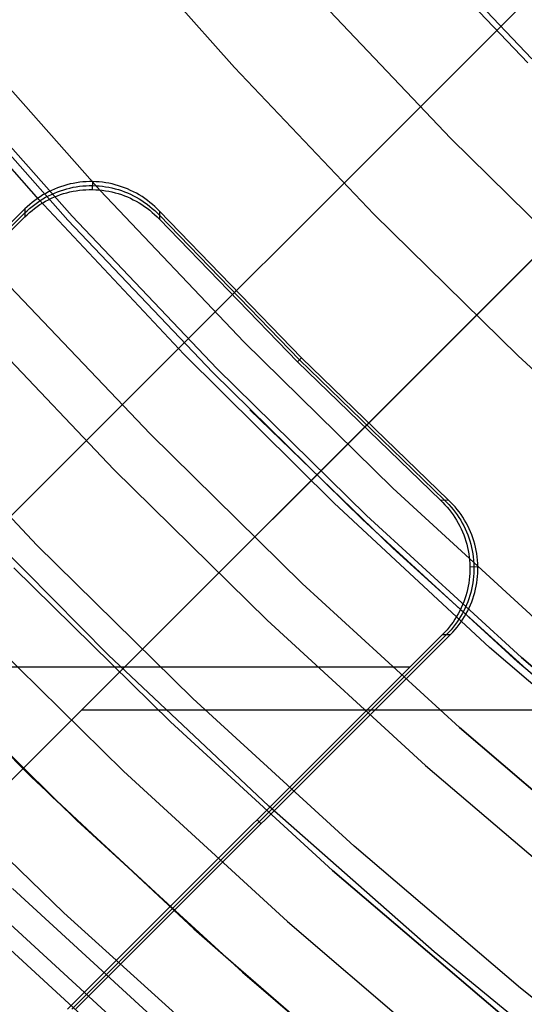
# Model space of a CAD drawing. Header units: millimetres. Extents: x 9001 to 10165, y -167 to 850.
# Tile 23 of 216: x 9533.3 to 9538.69, y 430.48 to 441.01. Entities that reach past the tile are written whole.
import ezdxf

# ---------------------------------------------------------------- set-up
doc = ezdxf.new("R2010")
doc.units = ezdxf.units.MM
for name, color, linetype in [('1', 7, 'Continuous'), ('COLOR EXT', 7, 'Continuous'), ('luz', 7, 'Continuous')]:
    doc.layers.add(name, color=color, linetype=linetype)

msp = doc.modelspace()

# ---------------------------------------------------------------- linework, layer by layer
at = {"layer": '1', "color": 250, "true_color": 0x111111}
for p, q in [((9538.777, 440.589, 241.281), (9537.344, 442.098, 241.281)), ((9533.865, 438.906, 282.75), (9532.376, 440.586, 282.75)), ((9532.376, 440.586, 258.715), (9533.865, 438.906, 258.715)), ((9533.865, 438.906, 270.733), (9532.376, 440.586, 270.733)), ((9533.819, 438.865, 61.1), (9532.33, 440.546, 61.1)), ((9535.41, 437.279, 282.75), (9533.865, 438.906, 282.75)), ((9533.865, 438.906, 258.715), (9535.41, 437.279, 258.715)), ((9535.41, 437.279, 270.733), (9533.865, 438.906, 270.733)), ((9535.366, 437.236, 61.1), (9533.819, 438.865, 61.1)), ((9533.128, 438.23, 258.714), (9534.697, 436.578, 258.714)), ((9534.697, 436.578, 282.75), (9533.128, 438.23, 282.75)), ((9534.697, 436.578, 270.732), (9533.128, 438.23, 270.732)), ((9536.968, 435.662, 61.1), (9535.366, 437.236, 61.1)), ((9537.01, 435.706, 282.75), (9535.41, 437.279, 282.75)), ((9535.41, 437.279, 258.715), (9537.01, 435.706, 258.715)), ((9537.01, 435.706, 270.733), (9535.41, 437.279, 270.733)), ((9537.291, 435.357, 61.1), (9535.761, 436.837, 61.1)), ((9534.697, 436.578, 258.714), (9536.322, 434.981, 258.714)), ((9536.322, 434.981, 282.75), (9534.697, 436.578, 282.75)), ((9536.322, 434.981, 270.732), (9534.697, 436.578, 270.732)), ((9534.251, 434.216, 45.792), (9532.595, 435.892, 45.792)), ((9534.251, 434.216, 45.792), (9532.595, 435.892, 45.792)), ((9538.623, 434.143, 61.1), (9536.968, 435.662, 61.1)), ((9538.664, 434.189, 282.75), (9537.01, 435.706, 282.75)), ((9537.01, 435.706, 258.715), (9538.664, 434.189, 258.715)), ((9538.664, 434.189, 270.733), (9537.01, 435.706, 270.733)), ((9538.869, 433.927, 61.1), (9537.291, 435.357, 61.1)), ((9534.916, 433.501, 58.12), (9533.241, 435.147, 58.12)), ((9533.241, 435.147, 56.8), (9534.916, 433.501, 56.8)), ((9534.916, 433.501, 57.46), (9533.241, 435.147, 57.46)), ((9536.322, 434.981, 258.714), (9538.001, 433.441, 258.714)), ((9538.001, 433.441, 282.75), (9536.322, 434.981, 282.75)), ((9538.001, 433.441, 270.732), (9536.322, 434.981, 270.732)), ((9535.964, 432.599, 45.792), (9534.251, 434.216, 45.792)), ((9535.964, 432.599, 45.792), (9534.251, 434.216, 45.792)), ((9540.33, 432.683, 61.1), (9538.623, 434.143, 61.1)), ((9540.369, 432.73, 282.75), (9538.664, 434.189, 282.75)), ((9538.664, 434.189, 258.715), (9540.369, 432.73, 258.715)), ((9540.369, 432.73, 270.733), (9538.664, 434.189, 270.733)), ((9532.204, 434.128, 47.3), (9533.915, 432.446, 47.3)), ((9533.915, 432.446, 56.8), (9532.204, 434.128, 56.8)), ((9533.915, 432.446, 52.05), (9532.204, 434.128, 52.05)), ((9536.647, 431.913, 58.12), (9534.916, 433.501, 58.12)), ((9534.916, 433.501, 56.8), (9536.647, 431.913, 56.8)), ((9536.647, 431.913, 57.46), (9534.916, 433.501, 57.46)), ((9538.001, 433.441, 258.714), (9539.732, 431.959, 258.714)), ((9539.732, 431.959, 282.75), (9538.001, 433.441, 282.75)), ((9539.732, 431.959, 270.732), (9538.001, 433.441, 270.732)), ((9537.732, 431.043, 45.792), (9535.964, 432.599, 45.792)), ((9537.732, 431.043, 45.792), (9535.964, 432.599, 45.792)), ((9533.915, 432.446, 47.3), (9535.683, 430.825, 47.3)), ((9535.683, 430.825, 56.8), (9533.915, 432.446, 56.8)), ((9535.683, 430.825, 52.05), (9533.915, 432.446, 52.05)), ((9538.432, 430.386, 58.12), (9536.647, 431.913, 58.12)), ((9536.647, 431.913, 56.8), (9538.432, 430.386, 56.8)), ((9538.432, 430.386, 57.46), (9536.647, 431.913, 57.46)), ((9539.553, 429.548, 45.792), (9537.732, 431.043, 45.792)), ((9539.553, 429.548, 45.792), (9537.732, 431.043, 45.792)), ((9535.683, 430.825, 47.3), (9537.506, 429.265, 47.3)), ((9537.506, 429.265, 56.8), (9535.683, 430.825, 56.8)), ((9537.506, 429.265, 52.05), (9535.683, 430.825, 52.05))]:
    msp.add_line(p, q, dxfattribs=at)
at = {"layer": '1', "color": 29, "true_color": 0x4d342b}
for p, q in [((9533.507, 439.083, 76.062), (9532.015, 440.787, 76.062)), ((9535.057, 437.432, 76.062), (9533.507, 439.083, 76.062)), ((9536.663, 435.837, 76.062), (9535.057, 437.432, 76.062)), ((9538.324, 434.297, 76.062), (9536.663, 435.837, 76.062)), ((9531.749, 434.595, 60.562), (9533.428, 432.913, 60.562)), ((9533.652, 432.698, 42.462), (9531.938, 434.4, 42.462)), ((9533.652, 432.698, 51.512), (9531.938, 434.4, 51.512)), ((9540.038, 432.817, 76.062), (9538.324, 434.297, 76.062)), ((9533.428, 432.913, 60.562), (9535.164, 431.289, 60.562)), ((9535.423, 431.056, 42.462), (9533.652, 432.698, 42.462)), ((9535.423, 431.056, 51.512), (9533.652, 432.698, 51.512)), ((9535.164, 431.289, 60.562), (9536.954, 429.726, 60.562)), ((9537.251, 429.477, 42.462), (9535.423, 431.056, 42.462)), ((9537.251, 429.477, 51.512), (9535.423, 431.056, 51.512))]:
    msp.add_line(p, q, dxfattribs=at)
at = {"layer": 'COLOR EXT', "color": 30, "true_color": 0xff8d00}
for p, q in [((9529.449, 431.939, 21.262), (9556.329, 458.819, 21.262)), ((9556.329, 458.819, 25.262), (9529.449, 431.939, 25.262)), ((9529.449, 431.939, 23.262), (9556.329, 458.819, 23.262)), ((9530.863, 430.525, 25.262), (9557.743, 457.405, 25.262)), ((9557.743, 457.405, 21.262), (9530.863, 430.525, 21.262)), ((9557.743, 457.405, 23.262), (9530.863, 430.525, 23.262)), ((9533.676, 439.196, 19.162), (9533.644, 439.182, 19.162)), ((9533.709, 439.209, 19.162), (9533.676, 439.196, 19.162)), ((9533.741, 439.221, 19.162), (9533.709, 439.209, 19.162)), ((9533.774, 439.232, 19.162), (9533.741, 439.221, 19.162)), ((9533.808, 439.242, 19.162), (9533.774, 439.232, 19.162)), ((9533.774, 439.189, 17.16), (9533.807, 439.199, 17.16)), ((9533.807, 439.199, 17.16), (9533.841, 439.207, 17.16)), ((9533.842, 439.25, 19.162), (9533.808, 439.242, 19.162)), ((9533.841, 439.207, 17.16), (9533.875, 439.215, 17.159)), ((9533.876, 439.257, 19.162), (9533.842, 439.25, 19.162)), ((9533.875, 439.215, 17.159), (9533.909, 439.221, 17.159)), ((9533.91, 439.263, 19.162), (9533.876, 439.257, 19.162)), ((9533.909, 439.221, 17.159), (9533.944, 439.225, 17.159)), ((9533.945, 439.268, 19.162), (9533.91, 439.263, 19.162)), ((9533.944, 439.225, 17.159), (9533.979, 439.229, 17.159)), ((9533.98, 439.272, 19.162), (9533.945, 439.268, 19.162)), ((9533.979, 439.229, 17.159), (9534.013, 439.232, 17.159)), ((9534.014, 439.274, 19.162), (9533.98, 439.272, 19.162)), ((9534.013, 439.232, 17.159), (9534.048, 439.233, 17.159)), ((9534.049, 439.276, 19.162), (9534.014, 439.274, 19.162)), ((9534.048, 439.233, 17.159), (9534.083, 439.233, 17.159)), ((9534.084, 439.276, 19.162), (9534.049, 439.276, 19.162)), ((9534.082, 439.19, 15.162), (9534.084, 439.276, 19.162)), ((9534.083, 439.233, 17.159), (9534.118, 439.232, 17.159)), ((9534.119, 439.274, 19.162), (9534.084, 439.276, 19.162)), ((9534.118, 439.232, 17.159), (9534.153, 439.229, 17.159)), ((9534.154, 439.272, 19.162), (9534.119, 439.274, 19.162)), ((9534.153, 439.229, 17.159), (9534.187, 439.226, 17.159)), ((9534.188, 439.268, 19.162), (9534.154, 439.272, 19.162)), ((9534.187, 439.226, 17.159), (9534.222, 439.221, 17.159)), ((9534.223, 439.264, 19.162), (9534.188, 439.268, 19.162)), ((9534.222, 439.221, 17.159), (9534.256, 439.215, 17.159)), ((9534.257, 439.258, 19.162), (9534.223, 439.264, 19.162)), ((9534.256, 439.215, 17.159), (9534.29, 439.208, 17.159)), ((9534.291, 439.25, 19.162), (9534.257, 439.258, 19.162)), ((9534.29, 439.208, 17.159), (9534.324, 439.199, 17.16)), ((9534.325, 439.242, 19.162), (9534.291, 439.25, 19.162)), ((9534.324, 439.199, 17.16), (9534.358, 439.19, 17.16)), ((9534.359, 439.232, 19.162), (9534.325, 439.242, 19.162)), ((9534.392, 439.221, 19.162), (9534.359, 439.232, 19.162)), ((9534.425, 439.21, 19.162), (9534.392, 439.221, 19.162)), ((9534.457, 439.197, 19.162), (9534.425, 439.21, 19.162)), ((9534.489, 439.182, 19.162), (9534.457, 439.197, 19.162)), ((9533.494, 439.095, 19.162), (9533.465, 439.074, 19.162)), ((9533.522, 439.114, 19.162), (9533.494, 439.095, 19.162)), ((9533.552, 439.133, 19.162), (9533.522, 439.114, 19.162)), ((9533.522, 439.072, 17.163), (9533.551, 439.09, 17.162)), ((9533.551, 439.09, 17.162), (9533.581, 439.108, 17.162)), ((9533.582, 439.15, 19.162), (9533.552, 439.133, 19.162)), ((9533.581, 439.108, 17.162), (9533.612, 439.124, 17.161)), ((9533.613, 439.167, 19.162), (9533.582, 439.15, 19.162)), ((9533.611, 439.081, 15.162), (9533.643, 439.097, 15.162)), ((9533.612, 439.124, 17.161), (9533.644, 439.139, 17.161)), ((9533.644, 439.182, 19.162), (9533.613, 439.167, 19.162)), ((9533.643, 439.097, 15.162), (9533.675, 439.111, 15.162)), ((9533.644, 439.139, 17.161), (9533.675, 439.153, 17.161)), ((9533.675, 439.153, 17.161), (9533.708, 439.166, 17.16)), ((9533.675, 439.111, 15.162), (9533.707, 439.124, 15.162)), ((9533.707, 439.124, 15.162), (9533.74, 439.136, 15.162)), ((9533.708, 439.166, 17.16), (9533.74, 439.178, 17.16)), ((9533.74, 439.178, 17.16), (9533.774, 439.189, 17.16)), ((9533.74, 439.136, 15.162), (9533.773, 439.147, 15.162)), ((9533.773, 439.147, 15.162), (9533.806, 439.156, 15.162)), ((9533.806, 439.156, 15.162), (9533.84, 439.165, 15.162)), ((9533.84, 439.165, 15.162), (9533.874, 439.172, 15.162)), ((9533.874, 439.172, 15.162), (9533.909, 439.178, 15.162)), ((9533.909, 439.178, 15.162), (9533.943, 439.183, 15.162)), ((9533.943, 439.183, 15.162), (9533.978, 439.187, 15.162)), ((9533.978, 439.187, 15.162), (9534.012, 439.189, 15.162)), ((9534.012, 439.189, 15.162), (9534.047, 439.19, 15.162)), ((9534.047, 439.19, 15.162), (9534.082, 439.19, 15.162)), ((9534.082, 439.19, 15.162), (9534.117, 439.189, 15.162)), ((9534.117, 439.189, 15.162), (9534.152, 439.187, 15.162)), ((9534.152, 439.187, 15.162), (9534.186, 439.183, 15.162)), ((9534.186, 439.183, 15.162), (9534.221, 439.178, 15.162)), ((9534.221, 439.178, 15.162), (9534.255, 439.172, 15.162)), ((9534.255, 439.172, 15.162), (9534.289, 439.165, 15.162)), ((9534.289, 439.165, 15.162), (9534.323, 439.157, 15.162)), ((9534.323, 439.157, 15.162), (9534.357, 439.147, 15.162)), ((9534.357, 439.147, 15.162), (9534.39, 439.136, 15.162)), ((9534.358, 439.19, 17.16), (9534.391, 439.179, 17.16)), ((9534.39, 439.136, 15.162), (9534.423, 439.124, 15.162)), ((9534.391, 439.179, 17.16), (9534.424, 439.167, 17.16)), ((9534.423, 439.124, 15.162), (9534.455, 439.111, 15.162)), ((9534.424, 439.167, 17.16), (9534.456, 439.154, 17.16)), ((9534.455, 439.111, 15.162), (9534.487, 439.097, 15.162)), ((9534.456, 439.154, 17.16), (9534.488, 439.14, 17.161)), ((9534.487, 439.097, 15.162), (9534.518, 439.082, 15.162)), ((9534.488, 439.14, 17.161), (9534.519, 439.125, 17.161)), ((9534.52, 439.167, 19.162), (9534.489, 439.182, 19.162)), ((9534.519, 439.125, 17.161), (9534.55, 439.108, 17.161)), ((9534.551, 439.151, 19.162), (9534.52, 439.167, 19.162)), ((9534.55, 439.108, 17.161), (9534.58, 439.091, 17.162)), ((9534.581, 439.133, 19.162), (9534.551, 439.151, 19.162)), ((9534.58, 439.091, 17.162), (9534.61, 439.072, 17.162)), ((9534.611, 439.115, 19.162), (9534.581, 439.133, 19.162)), ((9534.64, 439.095, 19.162), (9534.611, 439.115, 19.162)), ((9534.668, 439.075, 19.162), (9534.64, 439.095, 19.162)), ((9533.36, 438.983, 19.162), (9529.356, 434.979, 19.162)), ((9533.36, 438.983, 19.162), (9533.359, 438.898, 15.162)), ((9533.385, 439.007, 19.162), (9533.36, 438.983, 19.162)), ((9533.384, 438.964, 17.165), (9533.41, 438.988, 17.164)), ((9533.411, 439.03, 19.162), (9533.385, 439.007, 19.162)), ((9533.41, 438.988, 17.164), (9533.437, 439.01, 17.164)), ((9533.438, 439.053, 19.162), (9533.411, 439.03, 19.162)), ((9533.436, 438.967, 15.162), (9533.464, 438.989, 15.162)), ((9533.437, 439.01, 17.164), (9533.465, 439.032, 17.163)), ((9533.465, 439.074, 19.162), (9533.438, 439.053, 19.162)), ((9533.464, 438.989, 15.162), (9533.492, 439.009, 15.162)), ((9533.465, 439.032, 17.163), (9533.493, 439.052, 17.163)), ((9533.492, 439.009, 15.162), (9533.521, 439.029, 15.162)), ((9533.493, 439.052, 17.163), (9533.522, 439.072, 17.163)), ((9533.521, 439.029, 15.162), (9533.55, 439.047, 15.162)), ((9533.55, 439.047, 15.162), (9533.581, 439.065, 15.162)), ((9533.581, 439.065, 15.162), (9533.611, 439.081, 15.162)), ((9534.518, 439.082, 15.162), (9534.549, 439.066, 15.162)), ((9534.549, 439.066, 15.162), (9534.579, 439.048, 15.162)), ((9534.579, 439.048, 15.162), (9534.609, 439.03, 15.162)), ((9534.609, 439.03, 15.162), (9534.638, 439.011, 15.162)), ((9534.61, 439.072, 17.162), (9534.639, 439.053, 17.163)), ((9534.638, 439.011, 15.162), (9534.666, 438.99, 15.162)), ((9534.639, 439.053, 17.163), (9534.667, 439.033, 17.163)), ((9534.666, 438.99, 15.162), (9534.694, 438.969, 15.162)), ((9534.667, 439.033, 17.163), (9534.695, 439.011, 17.163)), ((9534.696, 439.053, 19.162), (9534.668, 439.075, 19.162)), ((9534.695, 439.011, 17.163), (9534.721, 438.989, 17.164)), ((9534.722, 439.031, 19.162), (9534.696, 439.053, 19.162)), ((9534.721, 438.989, 17.164), (9534.747, 438.965, 17.164)), ((9534.748, 439.008, 19.162), (9534.722, 439.031, 19.162)), ((9534.773, 438.984, 19.162), (9534.748, 439.008, 19.162)), ((9534.798, 438.958, 19.162), (9534.773, 438.984, 19.162)), ((9529.353, 434.892, 15.162), (9533.359, 438.898, 15.162)), ((9533.359, 438.94, 17.162), (9529.355, 434.936, 17.162)), ((9533.359, 438.94, 17.165), (9533.384, 438.964, 17.165)), ((9533.359, 438.898, 15.162), (9533.384, 438.922, 15.162)), ((9533.384, 438.922, 15.162), (9533.41, 438.945, 15.162)), ((9533.41, 438.945, 15.162), (9533.436, 438.967, 15.162)), ((9534.694, 438.969, 15.162), (9534.72, 438.946, 15.162)), ((9534.72, 438.946, 15.162), (9534.746, 438.923, 15.162)), ((9534.746, 438.923, 15.162), (9534.771, 438.899, 15.162)), ((9534.747, 438.965, 17.164), (9534.772, 438.941, 17.165)), ((9534.771, 438.899, 15.162), (9534.796, 438.874, 15.162)), ((9534.772, 438.941, 17.165), (9534.797, 438.916, 17.165)), ((9534.798, 438.958, 19.162), (9534.796, 438.874, 15.162)), ((9536.293, 437.369, 17.162), (9534.797, 438.916, 17.162)), ((9536.314, 437.39, 19.162), (9534.798, 438.958, 19.162)), ((9534.796, 438.874, 15.162), (9536.272, 437.348, 15.162)), ((9536.314, 437.39, 19.162), (9536.272, 437.348, 15.162)), ((9536.272, 437.348, 15.162), (9537.798, 435.872, 15.162)), ((9537.84, 435.873, 17.162), (9536.293, 437.369, 17.162)), ((9537.883, 435.874, 19.162), (9536.314, 437.39, 19.162)), ((9537.798, 435.872, 15.162), (9537.883, 435.874, 19.162)), ((9537.798, 435.872, 15.162), (9537.823, 435.847, 15.162)), ((9537.823, 435.847, 15.162), (9537.847, 435.822, 15.162)), ((9537.84, 435.873, 17.165), (9537.865, 435.848, 17.165)), ((9537.865, 435.848, 17.165), (9537.889, 435.823, 17.164)), ((9537.908, 435.849, 19.162), (9537.883, 435.874, 19.162)), ((9537.932, 435.824, 19.162), (9537.908, 435.849, 19.162)), ((9537.847, 435.822, 15.162), (9537.87, 435.796, 15.162)), ((9537.87, 435.796, 15.162), (9537.893, 435.77, 15.162)), ((9537.889, 435.823, 17.164), (9537.913, 435.797, 17.164)), ((9537.893, 435.77, 15.162), (9537.914, 435.742, 15.162)), ((9537.913, 435.797, 17.164), (9537.935, 435.771, 17.163)), ((9537.914, 435.742, 15.162), (9537.935, 435.714, 15.162)), ((9537.955, 435.798, 19.162), (9537.932, 435.824, 19.162)), ((9537.935, 435.771, 17.163), (9537.957, 435.743, 17.163)), ((9537.978, 435.772, 19.162), (9537.955, 435.798, 19.162)), ((9537.957, 435.743, 17.163), (9537.977, 435.715, 17.163)), ((9537.999, 435.744, 19.162), (9537.978, 435.772, 19.162)), ((9538.019, 435.716, 19.162), (9537.999, 435.744, 19.162)), ((9537.935, 435.714, 15.162), (9537.954, 435.685, 15.162)), ((9537.954, 435.685, 15.162), (9537.972, 435.655, 15.162)), ((9537.972, 435.655, 15.162), (9537.99, 435.625, 15.162)), ((9537.977, 435.715, 17.163), (9537.996, 435.686, 17.162)), ((9537.99, 435.625, 15.162), (9538.006, 435.594, 15.162)), ((9537.996, 435.686, 17.162), (9538.015, 435.656, 17.162)), ((9538.015, 435.656, 17.162), (9538.032, 435.626, 17.161)), ((9538.039, 435.687, 19.162), (9538.019, 435.716, 19.162)), ((9538.032, 435.626, 17.161), (9538.049, 435.595, 17.161)), ((9538.057, 435.657, 19.162), (9538.039, 435.687, 19.162)), ((9538.075, 435.627, 19.162), (9538.057, 435.657, 19.162)), ((9538.091, 435.596, 19.162), (9538.075, 435.627, 19.162)), ((9538.006, 435.594, 15.162), (9538.021, 435.563, 15.162)), ((9538.021, 435.563, 15.162), (9538.036, 435.531, 15.162)), ((9538.036, 435.531, 15.162), (9538.049, 435.499, 15.162)), ((9538.049, 435.595, 17.161), (9538.064, 435.564, 17.161)), ((9538.064, 435.564, 17.161), (9538.078, 435.532, 17.16)), ((9538.078, 435.532, 17.16), (9538.091, 435.5, 17.16)), ((9538.106, 435.565, 19.162), (9538.091, 435.596, 19.162)), ((9538.121, 435.533, 19.162), (9538.106, 435.565, 19.162)), ((9538.134, 435.501, 19.162), (9538.121, 435.533, 19.162)), ((9538.049, 435.499, 15.162), (9538.06, 435.466, 15.162)), ((9538.06, 435.466, 15.162), (9538.071, 435.433, 15.162)), ((9538.071, 435.433, 15.162), (9538.081, 435.399, 15.162)), ((9538.091, 435.5, 17.16), (9538.103, 435.467, 17.16)), ((9538.103, 435.467, 17.16), (9538.114, 435.434, 17.16)), ((9538.114, 435.434, 17.16), (9538.123, 435.4, 17.16)), ((9538.146, 435.468, 19.162), (9538.134, 435.501, 19.162)), ((9538.156, 435.435, 19.162), (9538.146, 435.468, 19.162)), ((9538.166, 435.401, 19.162), (9538.156, 435.435, 19.162)), ((9538.081, 435.399, 15.162), (9538.089, 435.365, 15.162)), ((9538.089, 435.365, 15.162), (9538.096, 435.331, 15.162)), ((9538.096, 435.331, 15.162), (9538.102, 435.297, 15.162)), ((9538.123, 435.4, 17.16), (9538.132, 435.366, 17.159)), ((9538.132, 435.366, 17.159), (9538.139, 435.332, 17.159)), ((9538.139, 435.332, 17.159), (9538.145, 435.298, 17.159)), ((9538.174, 435.367, 19.162), (9538.166, 435.401, 19.162)), ((9538.182, 435.333, 19.162), (9538.174, 435.367, 19.162)), ((9538.188, 435.299, 19.162), (9538.182, 435.333, 19.162)), ((9538.192, 435.264, 19.162), (9538.188, 435.299, 19.162)), ((9538.102, 435.297, 15.162), (9538.107, 435.262, 15.162)), ((9538.107, 435.262, 15.162), (9538.111, 435.228, 15.162)), ((9538.111, 435.228, 15.162), (9538.113, 435.193, 15.162)), ((9538.145, 435.298, 17.159), (9538.15, 435.263, 17.159)), ((9538.15, 435.263, 17.159), (9538.153, 435.229, 17.159)), ((9538.153, 435.229, 17.159), (9538.156, 435.194, 17.159)), ((9538.156, 435.194, 17.159), (9538.157, 435.159, 17.159)), ((9538.196, 435.23, 19.162), (9538.192, 435.264, 19.162)), ((9538.198, 435.195, 19.162), (9538.196, 435.23, 19.162)), ((9538.2, 435.16, 19.162), (9538.198, 435.195, 19.162)), ((9538.113, 435.088, 15.162), (9538.111, 435.054, 15.162)), ((9538.113, 435.193, 15.162), (9538.114, 435.158, 15.162)), ((9538.114, 435.123, 15.162), (9538.113, 435.088, 15.162)), ((9538.114, 435.158, 15.162), (9538.2, 435.16, 19.162)), ((9538.114, 435.158, 15.162), (9538.114, 435.123, 15.162)), ((9538.156, 435.089, 17.159), (9538.153, 435.055, 17.159)), ((9538.157, 435.124, 17.159), (9538.156, 435.089, 17.159)), ((9538.157, 435.159, 17.159), (9538.157, 435.124, 17.159)), ((9538.196, 435.055, 19.162), (9538.198, 435.09, 19.162)), ((9538.198, 435.09, 19.162), (9538.2, 435.125, 19.162)), ((9538.2, 435.125, 19.162), (9538.2, 435.16, 19.162)), ((9538.102, 434.984, 15.162), (9538.096, 434.95, 15.162)), ((9538.107, 435.019, 15.162), (9538.102, 434.984, 15.162)), ((9538.111, 435.054, 15.162), (9538.107, 435.019, 15.162)), ((9538.145, 434.985, 17.159), (9538.139, 434.951, 17.159)), ((9538.15, 435.02, 17.159), (9538.145, 434.985, 17.159)), ((9538.153, 435.055, 17.159), (9538.15, 435.02, 17.159)), ((9538.181, 434.952, 19.162), (9538.187, 434.986, 19.162)), ((9538.187, 434.986, 19.162), (9538.192, 435.021, 19.162)), ((9538.192, 435.021, 19.162), (9538.196, 435.055, 19.162)), ((9538.08, 434.882, 15.162), (9538.071, 434.849, 15.162)), ((9538.089, 434.916, 15.162), (9538.08, 434.882, 15.162)), ((9538.096, 434.95, 15.162), (9538.089, 434.916, 15.162)), ((9538.123, 434.883, 17.16), (9538.113, 434.85, 17.16)), ((9538.131, 434.917, 17.16), (9538.123, 434.883, 17.16)), ((9538.139, 434.951, 17.159), (9538.131, 434.917, 17.16)), ((9538.156, 434.85, 19.162), (9538.166, 434.884, 19.162)), ((9538.166, 434.884, 19.162), (9538.174, 434.918, 19.162)), ((9538.174, 434.918, 19.162), (9538.181, 434.952, 19.162)), ((9538.048, 434.783, 15.162), (9538.035, 434.751, 15.162)), ((9538.06, 434.816, 15.162), (9538.048, 434.783, 15.162)), ((9538.071, 434.849, 15.162), (9538.06, 434.816, 15.162)), ((9538.091, 434.784, 17.16), (9538.077, 434.751, 17.161)), ((9538.102, 434.816, 17.16), (9538.091, 434.784, 17.16)), ((9538.113, 434.85, 17.16), (9538.102, 434.816, 17.16)), ((9538.12, 434.752, 19.162), (9538.133, 434.784, 19.162)), ((9538.133, 434.784, 19.162), (9538.145, 434.817, 19.162)), ((9538.145, 434.817, 19.162), (9538.156, 434.85, 19.162)), ((9538.005, 434.687, 15.162), (9537.989, 434.657, 15.162)), ((9538.021, 434.719, 15.162), (9538.005, 434.687, 15.162)), ((9538.035, 434.751, 15.162), (9538.021, 434.719, 15.162)), ((9538.048, 434.688, 17.161), (9538.032, 434.657, 17.162)), ((9538.063, 434.719, 17.161), (9538.048, 434.688, 17.161)), ((9538.077, 434.751, 17.161), (9538.063, 434.719, 17.161)), ((9538.074, 434.658, 19.162), (9538.091, 434.689, 19.162)), ((9538.091, 434.689, 19.162), (9538.106, 434.72, 19.162)), ((9538.106, 434.72, 19.162), (9538.12, 434.752, 19.162)), ((9537.934, 434.568, 15.162), (9537.913, 434.54, 15.162)), ((9537.953, 434.597, 15.162), (9537.934, 434.568, 15.162)), ((9537.971, 434.626, 15.162), (9537.953, 434.597, 15.162)), ((9537.976, 434.569, 17.163), (9537.956, 434.54, 17.163)), ((9537.989, 434.657, 15.162), (9537.971, 434.626, 15.162)), ((9537.996, 434.598, 17.163), (9537.976, 434.569, 17.163)), ((9538.014, 434.627, 17.162), (9537.996, 434.598, 17.163)), ((9537.998, 434.541, 19.162), (9538.019, 434.569, 19.162)), ((9538.032, 434.657, 17.162), (9538.014, 434.627, 17.162)), ((9538.019, 434.569, 19.162), (9538.038, 434.598, 19.162)), ((9538.038, 434.598, 19.162), (9538.057, 434.628, 19.162)), ((9538.057, 434.628, 19.162), (9538.074, 434.658, 19.162)), ((9537.846, 434.46, 15.162), (9537.822, 434.435, 15.162)), ((9537.869, 434.486, 15.162), (9537.846, 434.46, 15.162)), ((9537.889, 434.46, 17.165), (9537.864, 434.435, 17.165)), ((9537.892, 434.512, 15.162), (9537.869, 434.486, 15.162)), ((9537.912, 434.486, 17.164), (9537.889, 434.46, 17.165)), ((9537.913, 434.54, 15.162), (9537.892, 434.512, 15.162)), ((9537.907, 434.436, 19.162), (9537.931, 434.461, 19.162)), ((9537.934, 434.513, 17.164), (9537.912, 434.486, 17.164)), ((9537.931, 434.461, 19.162), (9537.955, 434.487, 19.162)), ((9537.956, 434.54, 17.163), (9537.934, 434.513, 17.164)), ((9537.955, 434.487, 19.162), (9537.977, 434.514, 19.162)), ((9537.977, 434.514, 19.162), (9537.998, 434.541, 19.162)), ((9537.822, 434.435, 15.162), (9533.816, 430.429, 15.162)), ((9533.86, 430.431, 17.162), (9537.864, 434.435, 17.162)), ((9533.903, 430.432, 19.162), (9537.907, 434.436, 19.162)), ((9537.822, 434.435, 15.162), (9537.907, 434.436, 19.162)), ((9537.471, 434.084, 15.162), (9528.668, 434.084, 15.162)), ((9533.967, 433.629, 21.262), (9580.77, 433.629, 21.262)), ((9535.841, 432.454, 15.162), (9535.883, 432.412, 19.162))]:
    msp.add_line(p, q, dxfattribs=at)
at = {"layer": 'luz', "color": 7, "true_color": 0xffffff}
for p, q in [((9534.164, 442.115, -28.098), (9535.598, 440.496, -28.098)), ((9537.297, 442.055, -28.713), (9538.732, 440.544, -28.713)), ((9537.909, 439.736, -28.406), (9536.448, 441.276, -28.406)), ((9532.684, 440.849, -29.161), (9534.163, 439.18, -29.161)), ((9535.598, 440.496, -28.098), (9537.087, 438.928, -28.098)), ((9539.424, 438.248, -28.406), (9537.909, 439.736, -28.406)), ((9534.163, 439.18, -29.161), (9535.699, 437.563, -29.161)), ((9537.087, 438.928, -28.098), (9538.63, 437.412, -28.098)), ((9532.728, 437.864, -30.224), (9534.31, 436.198, -30.224)), ((9535.699, 437.563, -29.161), (9537.289, 436, -29.161)), ((9538.63, 437.412, -28.098), (9540.224, 435.95, -28.098)), ((9533.488, 435.39, -29.917), (9531.879, 437.085, -29.917)), ((9534.31, 436.198, -30.224), (9535.948, 434.588, -30.224)), ((9537.289, 436, -29.161), (9538.933, 434.492, -29.161)), ((9535.155, 433.752, -29.917), (9533.488, 435.39, -29.917)), ((9532.721, 434.636, -29.63), (9534.414, 432.972, -29.63)), ((9535.948, 434.588, -30.224), (9537.641, 433.035, -30.224)), ((9536.877, 432.172, -29.917), (9535.155, 433.752, -29.917)), ((9532.05, 433.126, -26.763), (9533.777, 431.458, -26.763)), ((9537.641, 433.035, -30.224), (9539.387, 431.541, -30.224)), ((9534.414, 432.972, -29.63), (9536.164, 431.367, -29.63)), ((9538.653, 430.653, -29.917), (9536.877, 432.172, -29.917)), ((9535.02, 430.076, -26.798), (9533.227, 431.721, -26.798)), ((9533.02, 431.504, -31.038), (9534.821, 429.852, -31.038)), ((9533.777, 431.458, -26.763), (9535.559, 429.849, -26.763)), ((9534.689, 429.702, -26.298), (9532.882, 431.359, -26.298)), ((9534.689, 429.702, -23.538), (9532.882, 431.359, -23.538)), ((9532.882, 431.359, -24.918), (9534.689, 429.702, -24.918)), ((9536.164, 431.367, -29.63), (9537.968, 429.823, -29.63)), ((9540.48, 429.195, -29.917), (9538.653, 430.653, -29.917))]:
    msp.add_line(p, q, dxfattribs=at)

doc.saveas('drawing.dxf')
